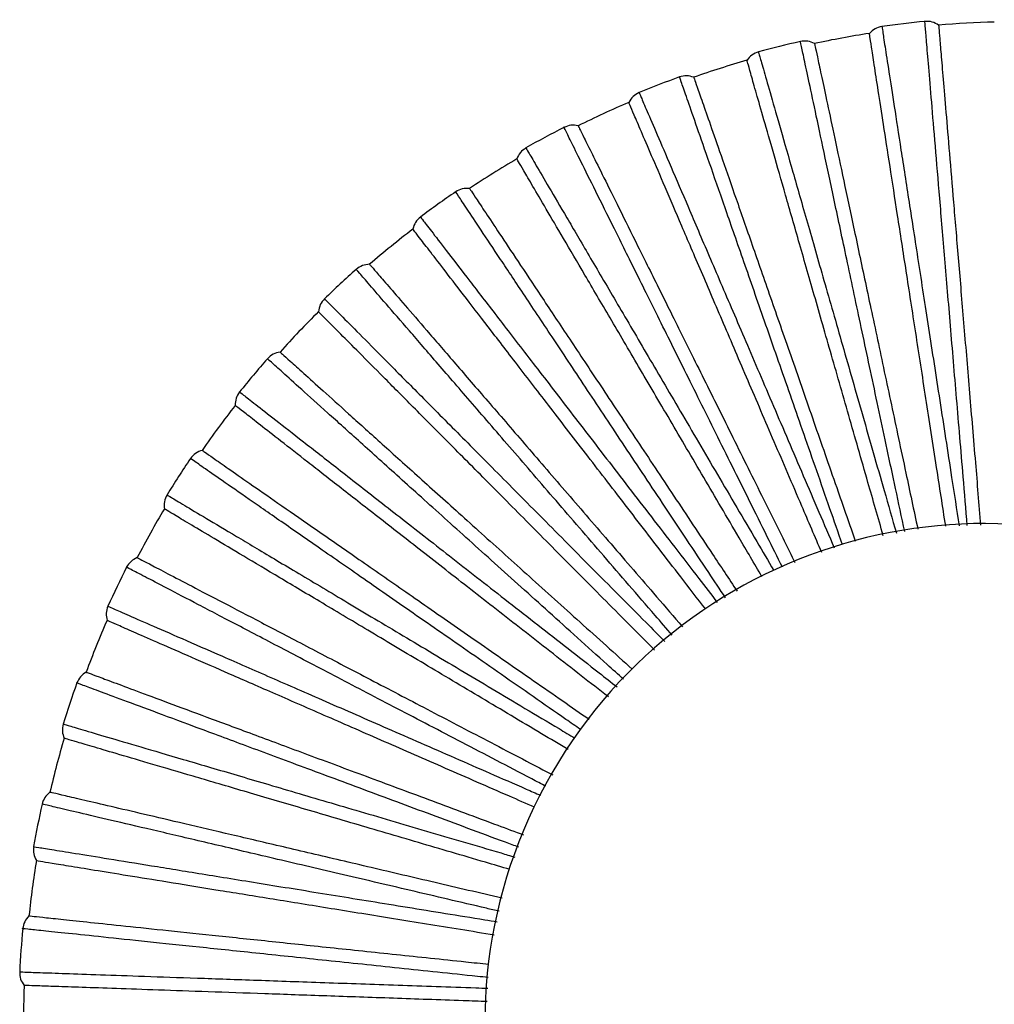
# Paper-space layout '_Inferior' of a CAD drawing. Header units: millimetres. Extents: x -509 to 509, y -547 to 549.
# Tile 25 of 32: x -142 to -44, y 450 to 549. Entities that reach past the tile are written whole.
import ezdxf

# ---------------------------------------------------------------- set-up
doc = ezdxf.new("R2010")
doc.units = ezdxf.units.MM

psp = doc.layouts.new('_Inferior')

# ---------------------------------------------------------------- linework, layer by layer
at = {"color": 7, "linetype": 'Continuous', "lineweight": 25}
for centre, radius, start, end in [((-41.612, 448.677), 100.5, 95.56413, 98.03632), ((-41.612, 448.677), 100, 91.60054, 94.79955), ((-41.612, 448.677), 100, 98.80023, 101.99977), ((-41.612, 448.677), 100.5, 102.7643, 105.23606), ((-41.612, 448.677), 100, 105.99978, 109.20001), ((-41.612, 448.677), 100.5, 109.96441, 112.43575), ((-41.612, 448.677), 100, 113.19946, 116.40025), ((-41.612, 448.677), 100.5, 117.16441, 119.63627), ((-41.612, 448.677), 100, 120.39962, 123.60012), ((-41.612, 448.677), 100.5, 124.36396, 126.83569), ((-41.612, 448.677), 100, 127.59937, 130.80035), ((-41.612, 448.677), 100.5, 131.5637, 134.03586), ((-41.612, 448.677), 100, 134.79926, 138.00055), ((-41.612, 448.677), 100.5, 138.76333, 141.23607), ((-41.612, 448.677), 100, 141.99926, 145.20069), ((-41.612, 448.677), 100.5, 145.96311, 148.43631), ((-41.612, 448.677), 100, 149.19935, 152.40076), ((-45.409, 448.411), 50, 60, 240), ((-41.612, 448.677), 100.5, 153.16304, 155.63654), ((-45.409, 448.411), 50, 240, 60), ((-41.612, 448.677), 100, 156.39952, 159.60072), ((-41.612, 448.677), 100.5, 160.36308, 162.83674), ((-41.612, 448.677), 100, 163.59973, 166.80054), ((-41.612, 448.677), 100.5, 167.5632, 170.03689), ((-41.612, 448.677), 100, 170.79997, 174.00025), ((-41.612, 448.677), 100.5, 174.76339, 177.23696), ((-41.612, 448.677), 100, 178.00021, 181.19981)]:
    psp.add_arc(centre, radius, start, end, dxfattribs=at)
for points, knots in [([(-47.109, 498.21), (-47.247, 499.846), (-47.618, 504.243), (-48.184, 510.977), (-48.801, 518.313), (-49.367, 525.04), (-49.875, 531.078), (-50.317, 536.342), (-50.688, 540.759), (-50.982, 544.253), (-51.198, 546.823), (-51.32, 548.272), (-51.37, 548.875), (-51.356, 548.701), (-51.356, 548.7)], [0, 0, 0, 0, 0.056143, 0.150853, 0.244804, 0.33887, 0.433547, 0.52743, 0.621636, 0.716219, 0.810066, 0.90445, 0.99947, 1, 1, 1, 1]), ([(-49.98, 548.326), (-49.975, 548.262), (-49.964, 548.131), (-49.873, 547.048), (-49.722, 545.25), (-49.502, 542.637), (-49.215, 539.216), (-48.861, 535), (-48.444, 530.039), (-47.972, 524.408), (-47.451, 518.212), (-46.893, 511.562), (-46.333, 504.9), (-45.951, 500.347), (-45.774, 498.242)], [0, 0, 0, 0, 0.076277, 0.155272, 0.236725, 0.320304, 0.405617, 0.492213, 0.579599, 0.667254, 0.754646, 0.841254, 0.926583, 1, 1, 1, 1]), ([(-49.272, 498.159), (-49.579, 500.136), (-50.26, 504.54), (-51.267, 511.04), (-52.288, 517.635), (-53.239, 523.78), (-54.103, 529.364), (-54.865, 534.285), (-55.512, 538.465), (-56.037, 541.858), (-56.439, 544.449), (-56.715, 546.232), (-56.881, 547.306), (-56.901, 547.436), (-56.911, 547.5)], [0, 0, 0, 0, 0.0698055, 0.1554679, 0.2424133, 0.330146, 0.4181423, 0.5058689, 0.5928025, 0.6784476, 0.7623526, 0.8441224, 0.9234258, 1, 1, 1, 1]), ([(-55.662, 548.187), (-55.647, 548.09), (-55.617, 547.895), (-55.371, 546.308), (-54.983, 543.803), (-54.446, 540.328), (-53.769, 535.957), (-52.962, 530.741), (-52.036, 524.753), (-51.005, 518.087), (-49.88, 510.815), (-48.849, 504.148), (-48.179, 499.813), (-47.928, 498.191)], [0, 0, 0, 0, 0.094533, 0.189199, 0.284023, 0.378009, 0.472255, 0.566957, 0.660896, 0.755304, 0.849869, 0.943793, 1, 1, 1, 1]), ([(-53.378, 497.618), (-53.685, 499.06), (-54.568, 503.21), (-55.94, 509.661), (-57.472, 516.863), (-58.877, 523.466), (-60.137, 529.393), (-61.236, 534.56), (-62.158, 538.895), (-62.887, 542.325), (-63.423, 544.847), (-63.726, 546.27), (-63.852, 546.862), (-63.815, 546.692), (-63.815, 546.691)], [0, 0, 0, 0, 0.0507107, 0.1459655, 0.2404572, 0.335065, 0.4302868, 0.5247105, 0.6194585, 0.714586, 0.8089731, 0.9039004, 0.9994673, 1, 1, 1, 1]), ([(-62.403, 546.492), (-62.39, 546.428), (-62.363, 546.3), (-62.137, 545.237), (-61.762, 543.472), (-61.216, 540.907), (-60.503, 537.549), (-59.623, 533.411), (-58.588, 528.541), (-57.413, 523.014), (-56.12, 516.932), (-54.733, 510.403), (-53.38, 504.04), (-52.469, 499.755), (-52.069, 497.871)], [0, 0, 0, 0, 0.076774, 0.156284, 0.238267, 0.322391, 0.408259, 0.49542, 0.583375, 0.671601, 0.759562, 0.846734, 0.93262, 1, 1, 1, 1]), ([(-68.023, 545.641), (-67.996, 545.547), (-67.942, 545.358), (-67.499, 543.814), (-66.8, 541.377), (-65.831, 537.997), (-64.613, 533.745), (-63.158, 528.672), (-61.489, 522.847), (-59.63, 516.363), (-57.603, 509.288), (-55.786, 502.949), (-54.622, 498.884), (-54.213, 497.457)], [0, 0, 0, 0, 0.095042, 0.190218, 0.285553, 0.380044, 0.474798, 0.57001, 0.664455, 0.759371, 0.854445, 0.948876, 1, 1, 1, 1]), ([(-55.527, 497.203), (-56.04, 498.993), (-57.23, 503.143), (-59.006, 509.338), (-60.846, 515.753), (-62.56, 521.73), (-64.118, 527.163), (-65.49, 531.948), (-66.656, 536.015), (-67.602, 539.315), (-68.325, 541.836), (-68.822, 543.57), (-69.122, 544.615), (-69.158, 544.741), (-69.176, 544.803)], [0, 0, 0, 0, 0.065314, 0.15139, 0.238756, 0.326912, 0.415333, 0.503483, 0.590836, 0.676895, 0.761205, 0.84337, 0.923056, 1, 1, 1, 1]), ([(-59.608, 496.298), (-60.029, 497.508), (-61.362, 501.331), (-63.47, 507.383), (-65.893, 514.338), (-68.114, 520.712), (-70.107, 526.435), (-71.845, 531.423), (-73.303, 535.609), (-74.457, 538.92), (-75.305, 541.355), (-75.783, 542.729), (-75.982, 543.3), (-75.925, 543.136), (-75.924, 543.135)], [0, 0, 0, 0, 0.0443956, 0.1402841, 0.2354043, 0.3306416, 0.4264968, 0.5215487, 0.616927, 0.7126873, 0.8077023, 0.9032611, 0.9994638, 1, 1, 1, 1]), ([(-74.499, 543.114), (-74.478, 543.053), (-74.434, 542.929), (-74.077, 541.903), (-73.484, 540.199), (-72.621, 537.723), (-71.492, 534.481), (-70.101, 530.486), (-68.464, 525.784), (-66.605, 520.447), (-64.561, 514.575), (-62.365, 508.271), (-60.281, 502.287), (-58.898, 498.316), (-58.323, 496.662)], [0, 0, 0, 0, 0.077244, 0.157242, 0.239727, 0.324367, 0.410762, 0.498456, 0.586951, 0.675717, 0.764218, 0.851924, 0.938336, 1, 1, 1, 1]), ([(-79.968, 541.567), (-79.929, 541.476), (-79.851, 541.296), (-79.219, 539.819), (-78.22, 537.489), (-76.835, 534.257), (-75.093, 530.191), (-73.014, 525.341), (-70.628, 519.771), (-67.972, 513.571), (-65.073, 506.804), (-62.545, 500.904), (-60.952, 497.186), (-60.439, 495.987)], [0, 0, 0, 0, 0.095636, 0.191406, 0.287337, 0.382419, 0.477764, 0.573571, 0.668606, 0.764116, 0.859784, 0.954804, 1, 1, 1, 1]), ([(-61.689, 495.519), (-62.359, 497.081), (-63.995, 500.899), (-66.472, 506.678), (-69.102, 512.814), (-71.551, 518.529), (-73.777, 523.723), (-75.738, 528.299), (-77.405, 532.188), (-78.757, 535.343), (-79.79, 537.753), (-80.501, 539.411), (-80.929, 540.41), (-80.981, 540.531), (-81.006, 540.59)], [0, 0, 0, 0, 0.059982, 0.146549, 0.234412, 0.323072, 0.411997, 0.50065, 0.588502, 0.675052, 0.759843, 0.842476, 0.922617, 1, 1, 1, 1]), ([(-65.622, 494.046), (-66.129, 495.066), (-67.866, 498.563), (-70.655, 504.179), (-73.932, 510.777), (-76.933, 516.822), (-79.628, 522.25), (-81.977, 526.981), (-83.949, 530.951), (-85.508, 534.092), (-86.655, 536.402), (-87.301, 537.704), (-87.57, 538.246), (-87.493, 538.09), (-87.493, 538.09)], [0, 0, 0, 0, 0.039682, 0.136043, 0.231633, 0.32734, 0.423668, 0.519189, 0.615037, 0.71127, 0.806754, 0.902784, 0.999461, 1, 1, 1, 1]), ([(-86.076, 538.248), (-86.047, 538.19), (-85.989, 538.073), (-85.505, 537.099), (-84.703, 535.483), (-83.537, 533.134), (-82.011, 530.059), (-80.13, 526.27), (-77.916, 521.811), (-75.403, 516.749), (-72.639, 511.18), (-69.671, 505.2), (-66.906, 499.63), (-65.091, 495.974), (-64.367, 494.516)], [0, 0, 0, 0, 0.077579, 0.157922, 0.240764, 0.32577, 0.412539, 0.500612, 0.58949, 0.67864, 0.767524, 0.855609, 0.942395, 1, 1, 1, 1]), ([(-91.307, 536.027), (-91.258, 535.942), (-91.158, 535.773), (-90.345, 534.387), (-89.063, 532.201), (-87.283, 529.167), (-85.046, 525.352), (-82.375, 520.8), (-79.309, 515.573), (-75.897, 509.756), (-72.172, 503.404), (-69.014, 498.019), (-67.06, 494.688), (-66.493, 493.72)], [0, 0, 0, 0, 0.0962396, 0.1926141, 0.2891502, 0.3848319, 0.480779, 0.5771906, 0.672825, 0.7689374, 0.8652091, 0.9608291, 1, 1, 1, 1]), ([(-67.674, 493.097), (-68.442, 494.407), (-70.452, 497.833), (-73.545, 503.104), (-76.923, 508.863), (-80.07, 514.226), (-82.929, 519.1), (-85.449, 523.394), (-87.59, 527.043), (-89.327, 530.004), (-90.654, 532.266), (-91.567, 533.822), (-92.117, 534.759), (-92.183, 534.873), (-92.216, 534.928)], [0, 0, 0, 0, 0.0539516, 0.1410739, 0.2295013, 0.3187293, 0.4082253, 0.4974471, 0.5858623, 0.6729671, 0.7583022, 0.8414657, 0.9221207, 1, 1, 1, 1]), ([(-71.32, 490.981), (-71.883, 491.828), (-73.977, 494.977), (-77.382, 500.101), (-81.46, 506.237), (-85.196, 511.858), (-88.55, 516.905), (-91.473, 521.305), (-93.926, 524.996), (-95.867, 527.917), (-97.294, 530.065), (-98.099, 531.276), (-98.434, 531.78), (-98.338, 531.635), (-98.337, 531.634)], [0, 0, 0, 0, 0.035588, 0.13236, 0.228357, 0.324472, 0.421211, 0.517139, 0.613396, 0.710039, 0.80593, 0.902369, 0.999459, 1, 1, 1, 1]), ([(-96.951, 531.969), (-96.916, 531.915), (-96.843, 531.806), (-96.242, 530.901), (-95.243, 529.398), (-93.792, 527.214), (-91.892, 524.354), (-89.551, 520.831), (-86.796, 516.684), (-83.669, 511.977), (-80.228, 506.798), (-76.533, 501.237), (-73.168, 496.172), (-70.988, 492.89), (-70.165, 491.652)], [0, 0, 0, 0, 0.077967, 0.158713, 0.24197, 0.327401, 0.414604, 0.503119, 0.592442, 0.682038, 0.771367, 0.859894, 0.947115, 1, 1, 1, 1]), ([(-101.863, 529.11), (-101.803, 529.032), (-101.683, 528.876), (-100.703, 527.603), (-99.157, 525.595), (-97.011, 522.809), (-94.313, 519.304), (-91.093, 515.123), (-87.396, 510.321), (-83.282, 504.978), (-78.79, 499.142), (-75.047, 494.28), (-72.759, 491.307), (-72.141, 490.505)], [0, 0, 0, 0, 0.096609, 0.193353, 0.29026, 0.386309, 0.482624, 0.579406, 0.675407, 0.771889, 0.86853, 0.964517, 1, 1, 1, 1]), ([(-73.305, 489.83), (-74.141, 490.916), (-76.472, 493.944), (-80.114, 498.672), (-84.189, 503.963), (-87.982, 508.889), (-91.43, 513.366), (-94.468, 517.311), (-97.049, 520.663), (-99.143, 523.383), (-100.743, 525.46), (-101.844, 526.89), (-102.507, 527.751), (-102.587, 527.855), (-102.627, 527.906)], [0, 0, 0, 0, 0.048949, 0.136532, 0.225427, 0.315127, 0.405096, 0.49479, 0.583673, 0.671238, 0.757024, 0.840627, 0.921709, 1, 1, 1, 1]), ([(-76.653, 487.231), (-77.228, 487.897), (-79.61, 490.655), (-83.544, 495.211), (-88.36, 500.789), (-92.771, 505.897), (-96.731, 510.485), (-100.183, 514.483), (-103.079, 517.838), (-105.371, 520.492), (-107.056, 522.444), (-108.006, 523.545), (-108.402, 524.003), (-108.288, 523.871), (-108.287, 523.871)], [0, 0, 0, 0, 0.030991, 0.128225, 0.224679, 0.321252, 0.418452, 0.514837, 0.611554, 0.708657, 0.805005, 0.901904, 0.999456, 1, 1, 1, 1]), ([(-106.954, 524.376), (-106.912, 524.327), (-106.826, 524.228), (-106.116, 523.405), (-104.937, 522.04), (-103.224, 520.055), (-100.981, 517.456), (-98.216, 514.253), (-94.963, 510.485), (-91.271, 506.207), (-87.208, 501.5), (-82.845, 496.445), (-78.969, 491.955), (-76.497, 489.091), (-75.627, 488.083)], [0, 0, 0, 0, 0.078398, 0.15959, 0.243307, 0.32921, 0.416894, 0.505898, 0.595714, 0.685806, 0.775628, 0.864643, 0.952346, 1, 1, 1, 1]), ([(-111.469, 520.924), (-111.4, 520.854), (-111.261, 520.715), (-110.129, 519.575), (-108.343, 517.776), (-105.866, 515.281), (-102.749, 512.142), (-99.031, 508.397), (-94.761, 504.097), (-90.01, 499.311), (-84.821, 494.084), (-80.582, 489.814), (-78.027, 487.24), (-77.401, 486.609)], [0, 0, 0, 0, 0.097026, 0.194189, 0.291514, 0.387978, 0.484709, 0.581909, 0.678325, 0.775223, 0.872282, 0.968683, 1, 1, 1, 1]), ([(-78.431, 485.753), (-79.323, 486.652), (-81.942, 489.289), (-86.076, 493.452), (-90.782, 498.191), (-95.163, 502.602), (-99.145, 506.612), (-102.653, 510.145), (-105.634, 513.147), (-108.053, 515.583), (-109.901, 517.444), (-111.172, 518.724), (-111.938, 519.495), (-112.03, 519.588), (-112.076, 519.634)], [0, 0, 0, 0, 0.045403, 0.133313, 0.222539, 0.312573, 0.402878, 0.492906, 0.58212, 0.670012, 0.756118, 0.840033, 0.921417, 1, 1, 1, 1]), ([(-81.53, 482.824), (-82.076, 483.316), (-84.676, 485.656), (-89.044, 489.588), (-94.523, 494.519), (-99.539, 499.034), (-104.043, 503.089), (-107.969, 506.623), (-111.263, 509.589), (-113.869, 511.935), (-115.785, 513.66), (-116.866, 514.633), (-117.316, 515.038), (-117.187, 514.922), (-117.186, 514.921)], [0, 0, 0, 0, 0.02603, 0.123761, 0.22071, 0.317777, 0.415475, 0.512353, 0.609565, 0.707165, 0.804007, 0.901402, 0.999453, 1, 1, 1, 1]), ([(-115.927, 515.59), (-115.879, 515.547), (-115.781, 515.459), (-114.974, 514.732), (-113.633, 513.524), (-111.684, 511.77), (-109.133, 509.473), (-105.989, 506.642), (-102.289, 503.311), (-98.089, 499.529), (-93.47, 495.369), (-88.506, 490.9), (-84.216, 487.037), (-81.528, 484.617), (-80.66, 483.835)], [0, 0, 0, 0, 0.07886, 0.16053, 0.24474, 0.331149, 0.41935, 0.508878, 0.599223, 0.689846, 0.780197, 0.869737, 0.957956, 1, 1, 1, 1]), ([(-119.973, 511.599), (-119.896, 511.539), (-119.741, 511.417), (-118.475, 510.428), (-116.478, 508.868), (-113.707, 506.702), (-110.222, 503.979), (-106.063, 500.73), (-101.288, 496.998), (-95.975, 492.846), (-90.17, 488.309), (-85.531, 484.684), (-82.779, 482.532), (-82.182, 482.066)], [0, 0, 0, 0, 0.097477, 0.195091, 0.292868, 0.38978, 0.486961, 0.584612, 0.681476, 0.778824, 0.876334, 0.973183, 1, 1, 1, 1]), ([(-83.052, 481.053), (-83.961, 481.763), (-86.8, 483.981), (-91.337, 487.526), (-96.6, 491.638), (-101.499, 495.465), (-105.952, 498.945), (-109.876, 502.01), (-113.209, 504.615), (-115.915, 506.728), (-117.981, 508.343), (-119.403, 509.453), (-120.259, 510.122), (-120.362, 510.203), (-120.413, 510.243)], [0, 0, 0, 0, 0.0415269, 0.1297935, 0.2193822, 0.309782, 0.4004534, 0.490847, 0.5804234, 0.6686721, 0.755128, 0.8393836, 0.9210979, 1, 1, 1, 1]), ([(-85.851, 477.799), (-86.336, 478.136), (-89.087, 480.047), (-93.797, 483.319), (-99.852, 487.527), (-105.393, 491.377), (-110.37, 494.835), (-114.708, 497.849), (-118.348, 500.379), (-121.228, 502.38), (-123.345, 503.851), (-124.539, 504.681), (-125.036, 505.027), (-124.893, 504.927), (-124.893, 504.927)], [0, 0, 0, 0, 0.020998, 0.119234, 0.216683, 0.314252, 0.412455, 0.509834, 0.607547, 0.705652, 0.802994, 0.900892, 0.999451, 1, 1, 1, 1]), ([(-123.727, 505.748), (-123.674, 505.711), (-123.566, 505.636), (-122.674, 505.016), (-121.193, 503.987), (-119.039, 502.49), (-116.22, 500.531), (-112.746, 498.116), (-108.658, 495.275), (-104.017, 492.05), (-98.913, 488.502), (-93.427, 484.689), (-88.759, 481.445), (-85.862, 479.431), (-84.977, 478.816)], [0, 0, 0, 0, 0.079113, 0.161047, 0.245528, 0.332216, 0.420701, 0.510517, 0.601153, 0.692067, 0.782709, 0.872538, 0.961041, 1, 1, 1, 1]), ([(-127.242, 501.282), (-127.157, 501.231), (-126.988, 501.131), (-125.608, 500.308), (-123.431, 499.01), (-120.411, 497.209), (-116.612, 494.944), (-112.079, 492.241), (-106.874, 489.138), (-101.083, 485.685), (-94.753, 481.91), (-89.811, 478.963), (-86.929, 477.244), (-86.396, 476.926)], [0, 0, 0, 0, 0.097949, 0.196034, 0.294285, 0.391665, 0.489316, 0.58744, 0.684773, 0.782592, 0.880573, 0.977891, 1, 1, 1, 1]), ([(-87.085, 475.784), (-87.973, 476.314), (-90.966, 478.097), (-95.813, 480.987), (-101.552, 484.408), (-106.891, 487.591), (-111.745, 490.484), (-116.022, 493.034), (-119.656, 495.2), (-122.604, 496.958), (-124.857, 498.301), (-126.407, 499.224), (-127.34, 499.781), (-127.453, 499.848), (-127.508, 499.881)], [0, 0, 0, 0, 0.03745, 0.126092, 0.216062, 0.306846, 0.397903, 0.488681, 0.578639, 0.667263, 0.754086, 0.8387, 0.920762, 1, 1, 1, 1]), ([(-130.233, 495.006), (-130.175, 494.977), (-130.059, 494.916), (-129.096, 494.412), (-127.497, 493.576), (-125.173, 492.361), (-122.131, 490.771), (-118.382, 488.811), (-113.97, 486.504), (-108.961, 483.886), (-103.453, 481.006), (-97.532, 477.911), (-92.56, 475.311), (-89.502, 473.713), (-88.614, 473.249)], [0, 0, 0, 0, 0.079333, 0.161493, 0.246208, 0.333135, 0.421866, 0.511931, 0.602818, 0.693984, 0.784877, 0.874954, 0.963702, 1, 1, 1, 1]), ([(-89.305, 472.105), (-89.777, 472.351), (-92.694, 473.875), (-97.726, 476.505), (-104.262, 479.921), (-110.242, 483.046), (-115.614, 485.854), (-120.295, 488.3), (-124.223, 490.354), (-127.331, 491.978), (-129.616, 493.173), (-130.905, 493.846), (-131.441, 494.126), (-131.287, 494.046), (-131.286, 494.045)], [0, 0, 0, 0, 0.01899, 0.117427, 0.215076, 0.312846, 0.411249, 0.508828, 0.606742, 0.705049, 0.80259, 0.900689, 0.99945, 1, 1, 1, 1]), ([(-133.16, 490.135), (-133.07, 490.095), (-132.889, 490.017), (-131.417, 489.373), (-129.095, 488.358), (-125.872, 486.95), (-121.819, 485.179), (-116.984, 483.066), (-111.43, 480.639), (-105.253, 477.939), (-98.498, 474.987), (-93.313, 472.721), (-90.328, 471.416), (-89.847, 471.206)], [0, 0, 0, 0, 0.098286, 0.19671, 0.295298, 0.393014, 0.491002, 0.589463, 0.687131, 0.785287, 0.883606, 0.981259, 1, 1, 1, 1]), ([(-90.449, 470.013), (-91.288, 470.38), (-94.37, 471.726), (-99.434, 473.938), (-105.557, 476.614), (-111.253, 479.102), (-116.432, 481.365), (-120.994, 483.358), (-124.871, 485.052), (-128.017, 486.426), (-130.42, 487.476), (-132.073, 488.198), (-133.069, 488.633), (-133.189, 488.686), (-133.249, 488.712)], [0, 0, 0, 0, 0.03328, 0.122306, 0.212666, 0.303843, 0.395295, 0.486466, 0.576813, 0.665821, 0.753021, 0.838002, 0.920419, 1, 1, 1, 1]), ([(-135.34, 483.534), (-135.28, 483.512), (-135.157, 483.466), (-134.138, 483.087), (-132.447, 482.458), (-129.989, 481.544), (-126.772, 480.347), (-122.807, 478.873), (-118.14, 477.137), (-112.843, 475.167), (-107.017, 473.001), (-100.754, 470.671), (-95.567, 468.742), (-92.406, 467.567), (-91.541, 467.245)], [0, 0, 0, 0, 0.079557, 0.161949, 0.246903, 0.334076, 0.423057, 0.513377, 0.60452, 0.695944, 0.787094, 0.877425, 0.966424, 1, 1, 1, 1]), ([(-92.03, 466.004), (-92.474, 466.169), (-95.503, 467.294), (-100.771, 469.253), (-107.684, 471.823), (-114.009, 474.174), (-119.69, 476.286), (-124.64, 478.126), (-128.795, 479.671), (-132.082, 480.893), (-134.499, 481.792), (-135.862, 482.299), (-136.429, 482.51), (-136.266, 482.449), (-136.265, 482.449)], [0, 0, 0, 0, 0.016924, 0.115569, 0.213423, 0.311399, 0.41001, 0.507794, 0.605914, 0.704428, 0.802174, 0.90048, 0.999448, 1, 1, 1, 1]), ([(-137.634, 478.334), (-137.539, 478.306), (-137.351, 478.251), (-135.81, 477.797), (-133.378, 477.081), (-130.005, 476.088), (-125.762, 474.839), (-120.699, 473.348), (-114.886, 471.637), (-108.418, 469.732), (-101.347, 467.65), (-95.96, 466.064), (-92.878, 465.156), (-92.418, 465.02)], [0, 0, 0, 0, 0.0984422, 0.1970223, 0.2957678, 0.3936392, 0.4917822, 0.5904004, 0.6882234, 0.7865355, 0.8850105, 0.9828189, 1, 1, 1, 1]), ([(-92.909, 463.774), (-93.73, 464.016), (-96.898, 464.948), (-102.144, 466.492), (-108.555, 468.379), (-114.517, 470.134), (-119.939, 471.73), (-124.715, 473.135), (-128.774, 474.33), (-132.067, 475.299), (-134.583, 476.039), (-136.313, 476.549), (-137.356, 476.856), (-137.482, 476.893), (-137.544, 476.911)], [0, 0, 0, 0, 0.031181, 0.1204, 0.210956, 0.302331, 0.393982, 0.485351, 0.575894, 0.665096, 0.752485, 0.83765, 0.920246, 1, 1, 1, 1]), ([(-93.696, 460.893), (-94.829, 461.159), (-98.264, 461.964), (-103.698, 463.239), (-109.916, 464.697), (-115.663, 466.045), (-120.894, 467.272), (-125.554, 468.365), (-129.589, 469.311), (-132.95, 470.1), (-135.614, 470.725), (-137.531, 471.174), (-138.744, 471.459), (-138.895, 471.494), (-138.97, 471.512)], [0, 0, 0, 0, 0.042598, 0.12918, 0.216453, 0.303447, 0.39, 0.477061, 0.564277, 0.650847, 0.73771, 0.8252, 0.91244, 1, 1, 1, 1]), ([(-93.972, 459.588), (-94.402, 459.688), (-97.492, 460.412), (-102.922, 461.685), (-110.1, 463.367), (-116.664, 464.906), (-122.565, 466.289), (-127.702, 467.494), (-132.009, 468.504), (-135.432, 469.306), (-137.9, 469.885), (-139.464, 470.252), (-139.656, 470.297), (-139.751, 470.319)], [0, 0, 0, 0, 0.0158264, 0.1137696, 0.2123803, 0.310828, 0.4087858, 0.5075399, 0.6058182, 0.7038245, 0.8027061, 0.9014221, 1, 1, 1, 1]), ([(-140.594, 466.065), (-140.595, 466.065), (-140.766, 466.093), (-140.169, 465.996), (-138.733, 465.764), (-136.188, 465.351), (-132.727, 464.791), (-128.351, 464.082), (-123.137, 463.237), (-117.154, 462.267), (-110.494, 461.188), (-103.213, 460.007), (-97.726, 459.117), (-94.598, 458.61), (-94.193, 458.544)], [0, 0, 0, 0, 0.0005528, 0.0997419, 0.198267, 0.2962314, 0.3949644, 0.4933034, 0.5913058, 0.6901366, 0.7883302, 0.8864032, 0.9852682, 1, 1, 1, 1]), ([(-140.325, 464.665), (-140.326, 464.665), (-140.458, 464.686), (-139.998, 464.612), (-138.892, 464.433), (-136.925, 464.114), (-134.239, 463.679), (-130.827, 463.127), (-126.741, 462.465), (-122.021, 461.7), (-116.715, 460.841), (-110.889, 459.897), (-104.592, 458.877), (-99.094, 457.987), (-95.604, 457.422), (-94.469, 457.238)], [0, 0, 0, 0, 0.0000883, 0.0877944, 0.1751093, 0.2617438, 0.3486351, 0.436073, 0.5227793, 0.6095291, 0.6969884, 0.783814, 0.8704691, 0.9578398, 1, 1, 1, 1]), ([(-141.064, 459.13), (-141, 459.123), (-140.87, 459.109), (-139.789, 458.996), (-137.995, 458.807), (-135.387, 458.533), (-131.973, 458.174), (-127.765, 457.732), (-122.814, 457.211), (-117.193, 456.621), (-111.012, 455.971), (-104.364, 455.272), (-99.006, 454.709), (-95.804, 454.373), (-95.035, 454.292)], [0, 0, 0, 0, 0.079993, 0.162837, 0.248257, 0.335908, 0.425376, 0.516191, 0.607834, 0.699759, 0.791408, 0.882235, 0.971722, 1, 1, 1, 1]), ([(-95.09, 452.956), (-95.448, 452.994), (-98.549, 453.319), (-104.028, 453.894), (-111.365, 454.664), (-118.075, 455.368), (-124.103, 456.001), (-129.356, 456.553), (-133.764, 457.016), (-137.252, 457.382), (-139.816, 457.652), (-141.262, 457.804), (-141.864, 457.867), (-141.691, 457.849), (-141.69, 457.848)], [0, 0, 0, 0, 0.012957, 0.112, 0.210249, 0.30862, 0.407629, 0.505808, 0.604324, 0.703235, 0.801376, 0.900078, 0.999446, 1, 1, 1, 1]), ([(-141.992, 453.523), (-141.894, 453.519), (-141.698, 453.512), (-140.092, 453.456), (-137.559, 453.367), (-134.045, 453.244), (-129.624, 453.09), (-124.35, 452.905), (-118.293, 452.693), (-111.556, 452.457), (-104.187, 452.199), (-98.657, 452.005), (-95.53, 451.895), (-95.133, 451.881)], [0, 0, 0, 0, 0.098734, 0.197607, 0.296646, 0.394808, 0.493242, 0.592153, 0.690267, 0.788871, 0.887638, 0.985737, 1, 1, 1, 1]), ([(-95.188, 450.548), (-95.997, 450.576), (-99.252, 450.69), (-104.672, 450.879), (-111.352, 451.112), (-117.563, 451.329), (-123.211, 451.526), (-128.187, 451.7), (-132.415, 451.848), (-135.846, 451.968), (-138.466, 452.059), (-140.27, 452.122), (-141.356, 452.16), (-141.487, 452.164), (-141.551, 452.167)], [0, 0, 0, 0, 0.029572, 0.118939, 0.209645, 0.301173, 0.392975, 0.484496, 0.57519, 0.664539, 0.752074, 0.83738, 0.920114, 1, 1, 1, 1])]:
    psp.add_open_spline(points, degree=3, knots=knots, dxfattribs=at)
for points in [[(-49.98, 548.326), (-50.192, 548.452), (-50.616, 548.705), (-51.109, 548.704), (-51.356, 548.703)], [(-55.662, 548.19), (-55.902, 548.132), (-56.382, 548.017), (-56.735, 547.672), (-56.911, 547.5)], [(-62.403, 546.492), (-62.63, 546.59), (-63.082, 546.788), (-63.571, 546.725), (-63.816, 546.693)], [(-68.024, 545.644), (-68.255, 545.557), (-68.716, 545.383), (-69.023, 544.996), (-69.176, 544.803)], [(-74.499, 543.114), (-74.736, 543.184), (-75.209, 543.323), (-75.687, 543.2), (-75.925, 543.138)], [(-79.969, 541.569), (-80.187, 541.454), (-80.623, 541.223), (-80.879, 540.801), (-81.006, 540.59)], [(-86.076, 538.248), (-86.319, 538.287), (-86.806, 538.366), (-87.265, 538.184), (-87.494, 538.092)], [(-91.309, 536.03), (-91.511, 535.888), (-91.915, 535.604), (-92.115, 535.154), (-92.216, 534.928)], [(-96.951, 531.969), (-97.198, 531.978), (-97.691, 531.995), (-98.123, 531.756), (-98.339, 531.637)], [(-101.865, 529.112), (-102.048, 528.946), (-102.413, 528.614), (-102.555, 528.142), (-102.627, 527.906)], [(-106.954, 524.376), (-107.2, 524.354), (-107.691, 524.309), (-108.09, 524.018), (-108.289, 523.873)], [(-111.471, 520.926), (-111.632, 520.739), (-111.952, 520.364), (-112.035, 519.877), (-112.076, 519.634)], [(-115.927, 515.59), (-116.168, 515.537), (-116.65, 515.431), (-117.009, 515.092), (-117.188, 514.923)], [(-119.976, 511.601), (-120.111, 511.395), (-120.382, 510.982), (-120.403, 510.489), (-120.413, 510.243)], [(-123.727, 505.748), (-123.96, 505.665), (-124.424, 505.5), (-124.738, 505.119), (-124.895, 504.928)], [(-127.244, 501.283), (-127.353, 501.062), (-127.57, 500.619), (-127.529, 500.127), (-127.508, 499.881)], [(-130.233, 495.006), (-130.453, 494.895), (-130.893, 494.673), (-131.157, 494.255), (-131.288, 494.047)], [(-133.162, 490.136), (-133.242, 489.902), (-133.402, 489.436), (-133.3, 488.953), (-133.249, 488.712)], [(-135.34, 483.534), (-135.545, 483.396), (-135.954, 483.12), (-136.163, 482.673), (-136.268, 482.45)], [(-137.637, 478.335), (-137.687, 478.093), (-137.787, 477.61), (-137.625, 477.144), (-137.544, 476.911)], [(-138.97, 471.512), (-139.156, 471.349), (-139.527, 471.024), (-139.678, 470.555), (-139.754, 470.32)], [(-140.596, 466.066), (-140.616, 465.82), (-140.655, 465.328), (-140.436, 464.886), (-140.326, 464.665)], [(-141.064, 459.13), (-141.228, 458.945), (-141.556, 458.576), (-141.647, 458.091), (-141.693, 457.849)], [(-141.995, 453.523), (-141.984, 453.276), (-141.961, 452.783), (-141.688, 452.372), (-141.551, 452.167)]]:
    psp.add_open_spline(points, degree=3, dxfattribs=at)

doc.saveas('drawing.dxf')
